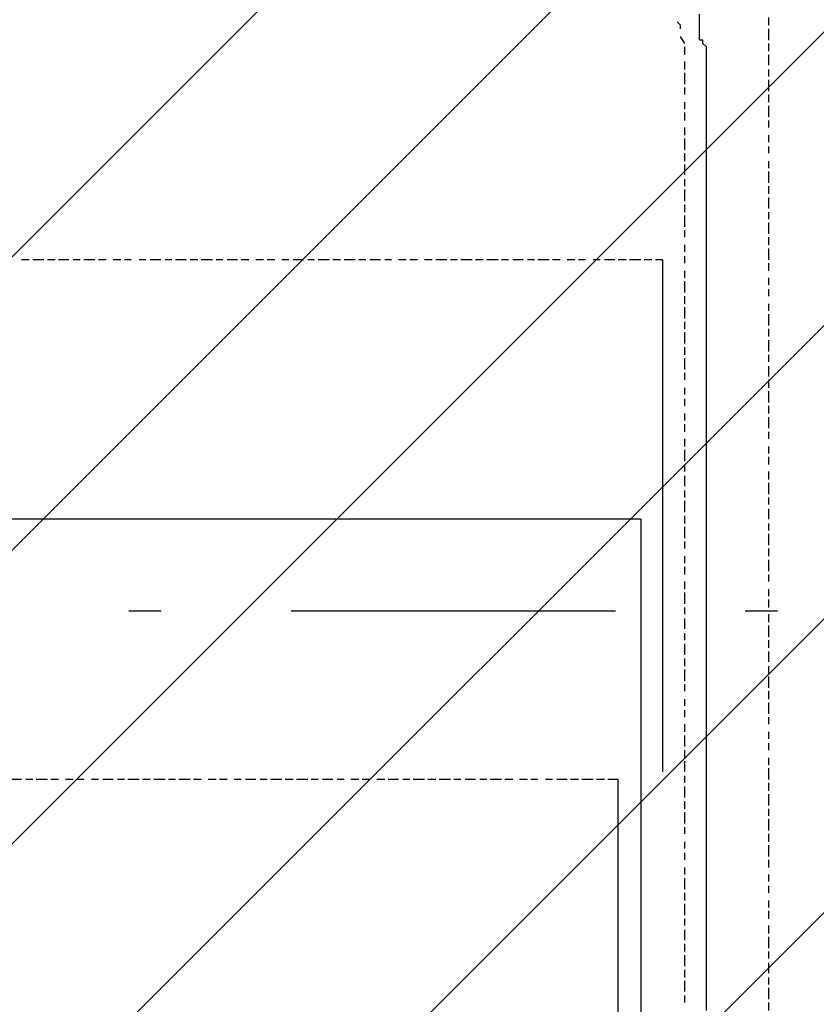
# Model space of a CAD drawing. Extents: x 997 to 109698, y 921 to 94021.
# Tile 91 of 256: x 35050 to 35971, y 7609 to 8747. Entities that reach past the tile are written whole.
import ezdxf

# ---------------------------------------------------------------- set-up
doc = ezdxf.new("R2010")
doc.units = 0
doc.header["$MEASUREMENT"] = 0
doc.layers.add('12', color=7, linetype='CONTINUOUS')
doc.layers.add('28', color=7, linetype='CONTINUOUS')

msp = doc.modelspace()

# ---------------------------------------------------------------- linework, layer by layer
at = {"layer": '12', "color": 1}
for p, q in [((35835.601607, 8744.953237), (35835.601607, 8753.953237)), ((35835.601607, 8732.953237), (35835.601607, 8744.953237)), ((35839.601607, 8719.953237), (35839.601607, 8723.953237)), ((35843.601607, 8715.953237), (35839.601607, 8719.953237)), ((35843.601607, 8706.953237), (35843.601607, 8715.953237)), ((35843.601607, 8694.953237), (35843.601607, 8706.953237)), ((35843.601607, 8685.953237), (35843.601607, 8694.953237)), ((35843.601607, 8672.953237), (35843.601607, 8685.953237)), ((35843.601607, 8664.953237), (35843.601607, 8672.953237)), ((35843.601607, 8655.953237), (35843.601607, 8664.953237)), ((35843.601607, 8643.953237), (35843.601607, 8655.953237)), ((35843.601607, 8634.953237), (35843.601607, 8643.953237)), ((35843.601607, 8626.953237), (35843.601607, 8634.953237)), ((35843.601607, 8617.953237), (35843.601607, 8626.953237)), ((35843.601607, 8613.953237), (35843.601607, 8617.953237)), ((35843.601607, 8605.953237), (35843.601607, 8613.953237)), ((35843.601607, 8592.953237), (35843.601607, 8605.953237)), ((35843.601607, 8583.953237), (35843.601607, 8592.953237)), ((35843.601607, 8575.953237), (35843.601607, 8583.953237)), ((35843.601607, 8562.953237), (35843.601607, 8575.953237)), ((35843.601607, 8554.953237), (35843.601607, 8562.953237)), ((35843.601607, 8541.953237), (35843.601607, 8554.953237)), ((35843.601607, 8533.953237), (35843.601607, 8541.953237)), ((35843.601607, 8524.953237), (35843.601607, 8533.953237)), ((35843.601607, 8512.953237), (35843.601607, 8524.953237)), ((35843.601607, 8503.953237), (35843.601607, 8512.953237)), ((35843.601607, 8495.953237), (35843.601607, 8503.953237)), ((35843.601607, 8482.953237), (35843.601607, 8495.953237)), ((35843.601607, 8473.953237), (35843.601607, 8482.953237)), ((35843.601607, 8465.953237), (35843.601607, 8473.953237)), ((35843.601607, 8452.953237), (35843.601607, 8465.953237)), ((35843.601607, 8444.953237), (35843.601607, 8452.953237)), ((35843.601607, 8431.953237), (35843.601607, 8444.953237)), ((35843.601607, 8423.953237), (35843.601607, 8431.953237)), ((35843.601607, 8414.953237), (35843.601607, 8423.953237)), ((35843.601607, 8401.953237), (35843.601607, 8414.953237)), ((35843.601607, 8393.953237), (35843.601607, 8401.953237)), ((35843.601607, 8385.953237), (35843.601607, 8393.953237)), ((35843.601607, 8372.953237), (35843.601607, 8385.953237)), ((35843.601607, 8363.953237), (35843.601607, 8372.953237)), ((35843.601607, 8355.953237), (35843.601607, 8363.953237)), ((35843.601607, 8342.953237), (35843.601607, 8355.953237)), ((35843.601607, 8334.953237), (35843.601607, 8342.953237)), ((35843.601607, 8321.953237), (35843.601607, 8334.953237)), ((35843.601607, 8313.953237), (35843.601607, 8321.953237)), ((35843.601607, 8304.953237), (35843.601607, 8313.953237)), ((35843.601607, 8291.953237), (35843.601607, 8304.953237)), ((35843.601607, 8283.953237), (35843.601607, 8291.953237)), ((35843.601607, 8274.953237), (35843.601607, 8283.953237)), ((35843.601607, 8262.953237), (35843.601607, 8274.953237)), ((35843.601607, 8253.953237), (35843.601607, 8262.953237)), ((35843.601607, 8245.953237), (35843.601607, 8253.953237)), ((35843.601607, 8232.953237), (35843.601607, 8245.953237)), ((35843.601607, 8224.953237), (35843.601607, 8232.953237)), ((35843.601607, 8211.953237), (35843.601607, 8224.953237)), ((35843.601607, 8202.953237), (35843.601607, 8211.953237)), ((35843.601607, 8194.953237), (35843.601607, 8202.953237)), ((35843.601607, 8181.953237), (35843.601607, 8194.953237)), ((35843.601607, 8173.953237), (35843.601607, 8181.953237)), ((35051.601607, 8169.953237), (35039.601607, 8169.953237)), ((35060.601607, 8169.953237), (35051.601607, 8169.953237)), ((35068.601607, 8169.953237), (35060.601607, 8169.953237)), ((35081.601607, 8169.953237), (35068.601607, 8169.953237)), ((35090.601607, 8169.953237), (35081.601607, 8169.953237)), ((35102.601607, 8169.953237), (35090.601607, 8169.953237)), ((35111.601607, 8169.953237), (35102.601607, 8169.953237)), ((35119.601607, 8169.953237), (35111.601607, 8169.953237)), ((35132.601607, 8169.953237), (35119.601607, 8169.953237)), ((35140.601607, 8169.953237), (35132.601607, 8169.953237)), ((35149.601607, 8169.953237), (35140.601607, 8169.953237)), ((35162.601607, 8169.953237), (35149.601607, 8169.953237)), ((35170.601607, 8169.953237), (35162.601607, 8169.953237)), ((35178.601607, 8169.953237), (35170.601607, 8169.953237)), ((35191.601607, 8169.953237), (35178.601607, 8169.953237)), ((35200.601607, 8169.953237), (35191.601607, 8169.953237)), ((35212.601607, 8169.953237), (35200.601607, 8169.953237)), ((35221.601607, 8169.953237), (35212.601607, 8169.953237)), ((35229.601607, 8169.953237), (35221.601607, 8169.953237)), ((35242.601607, 8169.953237), (35229.601607, 8169.953237)), ((35250.601607, 8169.953237), (35242.601607, 8169.953237)), ((35259.601607, 8169.953237), (35250.601607, 8169.953237)), ((35272.601607, 8169.953237), (35259.601607, 8169.953237)), ((35280.601607, 8169.953237), (35272.601607, 8169.953237)), ((35289.601607, 8169.953237), (35280.601607, 8169.953237)), ((35301.601607, 8169.953237), (35289.601607, 8169.953237)), ((35310.601607, 8169.953237), (35301.601607, 8169.953237)), ((35322.601607, 8169.953237), (35310.601607, 8169.953237)), ((35331.601607, 8169.953237), (35322.601607, 8169.953237)), ((35339.601607, 8169.953237), (35331.601607, 8169.953237)), ((35352.601607, 8169.953237), (35339.601607, 8169.953237)), ((35360.601607, 8169.953237), (35352.601607, 8169.953237)), ((35369.601607, 8169.953237), (35360.601607, 8169.953237)), ((35382.601607, 8169.953237), (35369.601607, 8169.953237)), ((35390.601607, 8169.953237), (35382.601607, 8169.953237)), ((35399.601607, 8169.953237), (35390.601607, 8169.953237)), ((35411.601607, 8169.953237), (35399.601607, 8169.953237)), ((35420.601607, 8169.953237), (35411.601607, 8169.953237)), ((35432.601607, 8169.953237), (35420.601607, 8169.953237)), ((35441.601607, 8169.953237), (35432.601607, 8169.953237)), ((35449.601607, 8169.953237), (35441.601607, 8169.953237)), ((35462.601607, 8169.953237), (35449.601607, 8169.953237)), ((35471.601607, 8169.953237), (35462.601607, 8169.953237)), ((35479.601607, 8169.953237), (35471.601607, 8169.953237)), ((35492.601607, 8169.953237), (35479.601607, 8169.953237)), ((35500.601607, 8169.953237), (35492.601607, 8169.953237)), ((35509.601607, 8169.953237), (35500.601607, 8169.953237)), ((35521.601607, 8169.953237), (35509.601607, 8169.953237)), ((35530.601607, 8169.953237), (35521.601607, 8169.953237)), ((35543.601607, 8169.953237), (35530.601607, 8169.953237)), ((35551.601607, 8169.953237), (35543.601607, 8169.953237)), ((35559.601607, 8169.953237), (35551.601607, 8169.953237)), ((35572.601607, 8169.953237), (35559.601607, 8169.953237)), ((35581.601607, 8169.953237), (35572.601607, 8169.953237)), ((35589.601607, 8169.953237), (35581.601607, 8169.953237)), ((35602.601607, 8169.953237), (35589.601607, 8169.953237)), ((35610.601607, 8169.953237), (35602.601607, 8169.953237)), ((35619.601607, 8169.953237), (35610.601607, 8169.953237)), ((35631.601607, 8169.953237), (35619.601607, 8169.953237)), ((35640.601607, 8169.953237), (35631.601607, 8169.953237)), ((35648.601607, 8169.953237), (35640.601607, 8169.953237)), ((35661.601607, 8169.953237), (35648.601607, 8169.953237)), ((35670.601607, 8169.953237), (35661.601607, 8169.953237)), ((35682.601607, 8169.953237), (35670.601607, 8169.953237)), ((35691.601607, 8169.953237), (35682.601607, 8169.953237)), ((35699.601607, 8169.953237), (35691.601607, 8169.953237)), ((35712.601607, 8169.953237), (35699.601607, 8169.953237)), ((35720.601607, 8169.953237), (35712.601607, 8169.953237)), ((35729.601607, 8169.953237), (35720.601607, 8169.953237)), ((35741.601607, 8169.953237), (35729.601607, 8169.953237)), ((35750.601607, 8169.953237), (35741.601607, 8169.953237)), ((35758.601607, 8169.953237), (35750.601607, 8169.953237)), ((35767.601607, 8169.953237), (35758.601607, 8169.953237)), ((35767.601607, 8169.953237), (35767.601607, 7440.953237)), ((35843.601607, 8164.953237), (35843.601607, 8173.953237)), ((35843.601607, 8152.953237), (35843.601607, 8164.953237)), ((35843.601607, 8143.953237), (35843.601607, 8152.953237)), ((35843.601607, 8135.953237), (35843.601607, 8143.953237)), ((35843.601607, 8122.953237), (35843.601607, 8135.953237)), ((35843.601607, 8114.953237), (35843.601607, 8122.953237)), ((35843.601607, 8101.953237), (35843.601607, 8114.953237)), ((35843.601607, 8092.953237), (35843.601607, 8101.953237)), ((35843.601607, 8084.953237), (35843.601607, 8092.953237)), ((35843.601607, 8071.953237), (35843.601607, 8084.953237)), ((35843.601607, 8063.953237), (35843.601607, 8071.953237)), ((35843.601607, 8054.953237), (35843.601607, 8063.953237)), ((35843.601607, 8042.953237), (35843.601607, 8054.953237)), ((35843.601607, 8033.953237), (35843.601607, 8042.953237)), ((35843.601607, 8025.953237), (35843.601607, 8033.953237)), ((35843.601607, 8012.953237), (35843.601607, 8025.953237)), ((35843.601607, 8004.953237), (35843.601607, 8012.953237)), ((35843.601607, 7995.953237), (35843.601607, 8004.953237)), ((35843.601607, 7982.953237), (35843.601607, 7995.953237)), ((35843.601607, 7974.953237), (35843.601607, 7982.953237)), ((35843.601607, 7961.953237), (35843.601607, 7974.953237)), ((35843.601607, 7953.953237), (35843.601607, 7961.953237)), ((35843.601607, 7944.953237), (35843.601607, 7953.953237)), ((35843.601607, 7932.953237), (35843.601607, 7944.953237)), ((35843.601607, 7923.953237), (35843.601607, 7932.953237)), ((35843.601607, 7915.953237), (35843.601607, 7923.953237)), ((35843.601607, 7902.953237), (35843.601607, 7915.953237)), ((35843.601607, 7893.953237), (35843.601607, 7902.953237)), ((35843.601607, 7885.953237), (35843.601607, 7893.953237)), ((35843.601607, 7872.953237), (35843.601607, 7885.953237)), ((35843.601607, 7864.953237), (35843.601607, 7872.953237)), ((35843.601607, 7851.953237), (35843.601607, 7864.953237)), ((35843.601607, 7843.953237), (35843.601607, 7851.953237)), ((35843.601607, 7834.953237), (35843.601607, 7843.953237)), ((35843.601607, 7822.953237), (35843.601607, 7834.953237)), ((35843.601607, 7813.953237), (35843.601607, 7822.953237)), ((35843.601607, 7805.953237), (35843.601607, 7813.953237)), ((35843.601607, 7792.953237), (35843.601607, 7805.953237)), ((35843.601607, 7783.953237), (35843.601607, 7792.953237)), ((35843.601607, 7775.953237), (35843.601607, 7783.953237)), ((35843.601607, 7762.953237), (35843.601607, 7775.953237)), ((35843.601607, 7754.953237), (35843.601607, 7762.953237)), ((35843.601607, 7741.953237), (35843.601607, 7754.953237)), ((35843.601607, 7733.953237), (35843.601607, 7741.953237)), ((35843.601607, 7724.953237), (35843.601607, 7733.953237)), ((35843.601607, 7711.953237), (35843.601607, 7724.953237)), ((35843.601607, 7703.953237), (35843.601607, 7711.953237)), ((35843.601607, 7694.953237), (35843.601607, 7703.953237)), ((35843.601607, 7682.953237), (35843.601607, 7694.953237)), ((35843.601607, 7673.953237), (35843.601607, 7682.953237)), ((35843.601607, 7665.953237), (35843.601607, 7673.953237)), ((35843.601607, 7652.953237), (35843.601607, 7665.953237)), ((35843.601607, 7644.953237), (35843.601607, 7652.953237)), ((35843.601607, 7631.953237), (35843.601607, 7644.953237)), ((35843.601607, 7623.953237), (35843.601607, 7631.953237)), ((35843.601607, 7614.953237), (35843.601607, 7623.953237)), ((35843.601607, 7601.953237), (35843.601607, 7614.953237))]:
    msp.add_line(p, q, dxfattribs=at)
at = {"layer": '12', "color": 5}
for p, q in [((35915.601607, 8740.953237), (35915.601607, 8749.953237)), ((35915.601607, 8723.953237), (35915.601607, 8736.953237)), ((35818.601607, 8719.953237), (35813.601607, 8727.953237)), ((35818.601607, 8706.953237), (35818.601607, 8715.953237)), ((35915.601607, 8710.953237), (35915.601607, 8719.953237)), ((35818.601607, 8689.953237), (35818.601607, 8698.953237)), ((35915.601607, 8694.953237), (35915.601607, 8706.953237)), ((35915.601607, 8681.953237), (35915.601607, 8689.953237)), ((35818.601607, 8672.953237), (35818.601607, 8685.953237)), ((35915.601607, 8664.953237), (35915.601607, 8677.953237)), ((35818.601607, 8664.953237), (35818.601607, 8668.953237)), ((35818.601607, 8660.953237), (35818.601607, 8664.953237)), ((35915.601607, 8651.953237), (35915.601607, 8660.953237)), ((35818.601607, 8643.953237), (35818.601607, 8651.953237)), ((35915.601607, 8634.953237), (35915.601607, 8647.953237)), ((35818.601607, 8630.953237), (35818.601607, 8639.953237)), ((35915.601607, 8622.953237), (35915.601607, 8630.953237)), ((35818.601607, 8613.953237), (35818.601607, 8622.953237)), ((35818.601607, 8596.953237), (35818.601607, 8609.953237)), ((35915.601607, 8605.953237), (35915.601607, 8613.953237)), ((35915.601607, 8592.953237), (35915.601607, 8600.953237)), ((35818.601607, 8583.953237), (35818.601607, 8592.953237)), ((35818.601607, 8567.953237), (35818.601607, 8579.953237)), ((35915.601607, 8575.953237), (35915.601607, 8583.953237)), ((35818.601607, 8554.953237), (35818.601607, 8562.953237)), ((35915.601607, 8558.953237), (35915.601607, 8571.953237)), ((35818.601607, 8537.953237), (35818.601607, 8550.953237)), ((35915.601607, 8545.953237), (35915.601607, 8554.953237)), ((35915.601607, 8528.953237), (35915.601607, 8541.953237)), ((35818.601607, 8524.953237), (35818.601607, 8533.953237)), ((35818.601607, 8507.953237), (35818.601607, 8520.953237)), ((35915.601607, 8516.953237), (35915.601607, 8524.953237)), ((35915.601607, 8499.953237), (35915.601607, 8512.953237)), ((35818.601607, 8495.953237), (35818.601607, 8503.953237)), ((35915.601607, 8486.953237), (35915.601607, 8495.953237)), ((35818.601607, 8478.953237), (35818.601607, 8486.953237)), ((35915.601607, 8469.953237), (35915.601607, 8482.953237)), ((35818.601607, 8465.953237), (35818.601607, 8473.953237)), ((35060.601607, 8469.953237), (35051.601607, 8469.953237)), ((35077.601607, 8469.953237), (35064.601607, 8469.953237)), ((35090.601607, 8469.953237), (35081.601607, 8469.953237)), ((35106.601607, 8469.953237), (35094.601607, 8469.953237)), ((35119.601607, 8469.953237), (35111.601607, 8469.953237)), ((35136.601607, 8469.953237), (35123.601607, 8469.953237)), ((35149.601607, 8469.953237), (35140.601607, 8469.953237)), ((35166.601607, 8469.953237), (35157.601607, 8469.953237)), ((35178.601607, 8469.953237), (35170.601607, 8469.953237)), ((35195.601607, 8469.953237), (35187.601607, 8469.953237)), ((35212.601607, 8469.953237), (35200.601607, 8469.953237)), ((35225.601607, 8469.953237), (35217.601607, 8469.953237)), ((35242.601607, 8469.953237), (35229.601607, 8469.953237)), ((35255.601607, 8469.953237), (35246.601607, 8469.953237)), ((35272.601607, 8469.953237), (35259.601607, 8469.953237)), ((35284.601607, 8469.953237), (35276.601607, 8469.953237)), ((35301.601607, 8469.953237), (35289.601607, 8469.953237)), ((35314.601607, 8469.953237), (35305.601607, 8469.953237)), ((35331.601607, 8469.953237), (35322.601607, 8469.953237)), ((35344.601607, 8469.953237), (35335.601607, 8469.953237)), ((35360.601607, 8469.953237), (35352.601607, 8469.953237)), ((35377.601607, 8469.953237), (35365.601607, 8469.953237)), ((35390.601607, 8469.953237), (35382.601607, 8469.953237)), ((35407.601607, 8469.953237), (35394.601607, 8469.953237)), ((35420.601607, 8469.953237), (35411.601607, 8469.953237)), ((35437.601607, 8469.953237), (35424.601607, 8469.953237)), ((35449.601607, 8469.953237), (35441.601607, 8469.953237)), ((35466.601607, 8469.953237), (35454.601607, 8469.953237)), ((35479.601607, 8469.953237), (35471.601607, 8469.953237)), ((35496.601607, 8469.953237), (35487.601607, 8469.953237)), ((35509.601607, 8469.953237), (35500.601607, 8469.953237)), ((35526.601607, 8469.953237), (35517.601607, 8469.953237)), ((35543.601607, 8469.953237), (35530.601607, 8469.953237)), ((35555.601607, 8469.953237), (35547.601607, 8469.953237)), ((35572.601607, 8469.953237), (35559.601607, 8469.953237)), ((35585.601607, 8469.953237), (35576.601607, 8469.953237)), ((35602.601607, 8469.953237), (35589.601607, 8469.953237)), ((35614.601607, 8469.953237), (35606.601607, 8469.953237)), ((35631.601607, 8469.953237), (35619.601607, 8469.953237)), ((35644.601607, 8469.953237), (35636.601607, 8469.953237)), ((35661.601607, 8469.953237), (35648.601607, 8469.953237)), ((35674.601607, 8469.953237), (35665.601607, 8469.953237)), ((35691.601607, 8469.953237), (35682.601607, 8469.953237)), ((35703.601607, 8469.953237), (35695.601607, 8469.953237)), ((35720.601607, 8469.953237), (35712.601607, 8469.953237)), ((35737.601607, 8469.953237), (35725.601607, 8469.953237)), ((35750.601607, 8469.953237), (35741.601607, 8469.953237)), ((35767.601607, 8469.953237), (35754.601607, 8469.953237)), ((35780.601607, 8469.953237), (35771.601607, 8469.953237)), ((35792.601607, 8469.953237), (35784.601607, 8469.953237)), ((35792.601607, 8469.953237), (35792.601607, 7877.953237)), ((35915.601607, 8456.953237), (35915.601607, 8465.953237)), ((35818.601607, 8448.953237), (35818.601607, 8456.953237)), ((35915.601607, 8440.953237), (35915.601607, 8448.953237)), ((35818.601607, 8431.953237), (35818.601607, 8444.953237)), ((35818.601607, 8418.953237), (35818.601607, 8427.953237)), ((35915.601607, 8427.953237), (35915.601607, 8435.953237)), ((35818.601607, 8401.953237), (35818.601607, 8414.953237)), ((35915.601607, 8410.953237), (35915.601607, 8418.953237)), ((35915.601607, 8393.953237), (35915.601607, 8406.953237)), ((35818.601607, 8389.953237), (35818.601607, 8397.953237)), ((35818.601607, 8372.953237), (35818.601607, 8385.953237)), ((35915.601607, 8380.953237), (35915.601607, 8389.953237)), ((35818.601607, 8359.953237), (35818.601607, 8368.953237)), ((35915.601607, 8363.953237), (35915.601607, 8376.953237)), ((35915.601607, 8351.953237), (35915.601607, 8359.953237)), ((35818.601607, 8342.953237), (35818.601607, 8355.953237)), ((35915.601607, 8334.953237), (35915.601607, 8346.953237)), ((35818.601607, 8330.953237), (35818.601607, 8338.953237)), ((35915.601607, 8321.953237), (35915.601607, 8330.953237)), ((35818.601607, 8313.953237), (35818.601607, 8321.953237)), ((35915.601607, 8304.953237), (35915.601607, 8317.953237)), ((35818.601607, 8300.953237), (35818.601607, 8308.953237)), ((35915.601607, 8291.953237), (35915.601607, 8300.953237)), ((35818.601607, 8283.953237), (35818.601607, 8291.953237)), ((35818.601607, 8270.953237), (35818.601607, 8279.953237)), ((35915.601607, 8274.953237), (35915.601607, 8287.953237)), ((35915.601607, 8262.953237), (35915.601607, 8270.953237)), ((35818.601607, 8253.953237), (35818.601607, 8262.953237)), ((35818.601607, 8236.953237), (35818.601607, 8249.953237)), ((35915.601607, 8245.953237), (35915.601607, 8253.953237)), ((35818.601607, 8224.953237), (35818.601607, 8232.953237)), ((35915.601607, 8232.953237), (35915.601607, 8241.953237)), ((35915.601607, 8215.953237), (35915.601607, 8224.953237)), ((35818.601607, 8207.953237), (35818.601607, 8219.953237)), ((35915.601607, 8198.953237), (35915.601607, 8211.953237)), ((35818.601607, 8194.953237), (35818.601607, 8202.953237)), ((35818.601607, 8177.953237), (35818.601607, 8190.953237)), ((35915.601607, 8186.953237), (35915.601607, 8194.953237)), ((35915.601607, 8169.953237), (35915.601607, 8181.953237)), ((35818.601607, 8164.953237), (35818.601607, 8173.953237)), ((35915.601607, 8156.953237), (35915.601607, 8164.953237)), ((35818.601607, 8147.953237), (35818.601607, 8160.953237)), ((35915.601607, 8139.953237), (35915.601607, 8152.953237)), ((35818.601607, 8135.953237), (35818.601607, 8143.953237)), ((35915.601607, 8126.953237), (35915.601607, 8135.953237)), ((35818.601607, 8118.953237), (35818.601607, 8126.953237)), ((35915.601607, 8109.953237), (35915.601607, 8122.953237)), ((35818.601607, 8105.953237), (35818.601607, 8114.953237)), ((35818.601607, 8088.953237), (35818.601607, 8097.953237)), ((35915.601607, 8097.953237), (35915.601607, 8105.953237)), ((35818.601607, 8071.953237), (35818.601607, 8084.953237)), ((35915.601607, 8080.953237), (35915.601607, 8088.953237)), ((35915.601607, 8067.953237), (35915.601607, 8076.953237)), ((35818.601607, 8059.953237), (35818.601607, 8067.953237)), ((35818.601607, 8042.953237), (35818.601607, 8054.953237)), ((35915.601607, 8050.953237), (35915.601607, 8059.953237)), ((35818.601607, 8029.953237), (35818.601607, 8037.953237)), ((35915.601607, 8033.953237), (35915.601607, 8046.953237)), ((35915.601607, 8020.953237), (35915.601607, 8029.953237)), ((35818.601607, 8012.953237), (35818.601607, 8025.953237)), ((35915.601607, 8004.953237), (35915.601607, 8016.953237)), ((35818.601607, 7999.953237), (35818.601607, 8008.953237)), ((35818.601607, 7982.953237), (35818.601607, 7995.953237)), ((35915.601607, 7991.953237), (35915.601607, 7999.953237)), ((35915.601607, 7974.953237), (35915.601607, 7987.953237)), ((35818.601607, 7970.953237), (35818.601607, 7978.953237)), ((35915.601607, 7961.953237), (35915.601607, 7970.953237)), ((35818.601607, 7953.953237), (35818.601607, 7961.953237)), ((35818.601607, 7940.953237), (35818.601607, 7948.953237)), ((35915.601607, 7944.953237), (35915.601607, 7957.953237)), ((35915.601607, 7932.953237), (35915.601607, 7940.953237)), ((35818.601607, 7923.953237), (35818.601607, 7932.953237)), ((35818.601607, 7906.953237), (35818.601607, 7919.953237)), ((35915.601607, 7915.953237), (35915.601607, 7923.953237)), ((35818.601607, 7893.953237), (35818.601607, 7902.953237)), ((35915.601607, 7902.953237), (35915.601607, 7910.953237)), ((35818.601607, 7877.953237), (35818.601607, 7889.953237)), ((35915.601607, 7885.953237), (35915.601607, 7893.953237)), ((35915.601607, 7868.953237), (35915.601607, 7881.953237)), ((35051.601607, 7868.953237), (35039.601607, 7868.953237)), ((35064.601607, 7868.953237), (35056.601607, 7868.953237)), ((35081.601607, 7868.953237), (35068.601607, 7868.953237)), ((35094.601607, 7868.953237), (35085.601607, 7868.953237)), ((35111.601607, 7868.953237), (35102.601607, 7868.953237)), ((35123.601607, 7868.953237), (35115.601607, 7868.953237)), ((35140.601607, 7868.953237), (35132.601607, 7868.953237)), ((35157.601607, 7868.953237), (35145.601607, 7868.953237)), ((35170.601607, 7868.953237), (35162.601607, 7868.953237)), ((35187.601607, 7868.953237), (35174.601607, 7868.953237)), ((35200.601607, 7868.953237), (35191.601607, 7868.953237)), ((35217.601607, 7868.953237), (35204.601607, 7868.953237)), ((35229.601607, 7868.953237), (35221.601607, 7868.953237)), ((35246.601607, 7868.953237), (35233.601607, 7868.953237)), ((35259.601607, 7868.953237), (35250.601607, 7868.953237)), ((35276.601607, 7868.953237), (35267.601607, 7868.953237)), ((35289.601607, 7868.953237), (35280.601607, 7868.953237)), ((35305.601607, 7868.953237), (35297.601607, 7868.953237)), ((35322.601607, 7868.953237), (35310.601607, 7868.953237)), ((35335.601607, 7868.953237), (35327.601607, 7868.953237)), ((35352.601607, 7868.953237), (35339.601607, 7868.953237)), ((35365.601607, 7868.953237), (35356.601607, 7868.953237)), ((35382.601607, 7868.953237), (35369.601607, 7868.953237)), ((35394.601607, 7868.953237), (35386.601607, 7868.953237)), ((35411.601607, 7868.953237), (35399.601607, 7868.953237)), ((35424.601607, 7868.953237), (35416.601607, 7868.953237)), ((35441.601607, 7868.953237), (35432.601607, 7868.953237)), ((35454.601607, 7868.953237), (35445.601607, 7868.953237)), ((35471.601607, 7868.953237), (35462.601607, 7868.953237)), ((35487.601607, 7868.953237), (35475.601607, 7868.953237)), ((35500.601607, 7868.953237), (35492.601607, 7868.953237)), ((35517.601607, 7868.953237), (35504.601607, 7868.953237)), ((35530.601607, 7868.953237), (35521.601607, 7868.953237)), ((35547.601607, 7868.953237), (35534.601607, 7868.953237)), ((35559.601607, 7868.953237), (35551.601607, 7868.953237)), ((35576.601607, 7868.953237), (35564.601607, 7868.953237)), ((35589.601607, 7868.953237), (35581.601607, 7868.953237)), ((35606.601607, 7868.953237), (35593.601607, 7868.953237)), ((35619.601607, 7868.953237), (35610.601607, 7868.953237)), ((35636.601607, 7868.953237), (35627.601607, 7868.953237)), ((35648.601607, 7868.953237), (35640.601607, 7868.953237)), ((35665.601607, 7868.953237), (35657.601607, 7868.953237)), ((35682.601607, 7868.953237), (35670.601607, 7868.953237)), ((35695.601607, 7868.953237), (35686.601607, 7868.953237)), ((35712.601607, 7868.953237), (35699.601607, 7868.953237)), ((35725.601607, 7868.953237), (35716.601607, 7868.953237)), ((35741.601607, 7868.953237), (35729.601607, 7868.953237)), ((35741.601607, 6827.953237), (35741.601607, 7868.953237)), ((35818.601607, 7864.953237), (35818.601607, 7872.953237)), ((35818.601607, 7847.953237), (35818.601607, 7860.953237)), ((35915.601607, 7855.953237), (35915.601607, 7864.953237)), ((35915.601607, 7838.953237), (35915.601607, 7851.953237)), ((35818.601607, 7834.953237), (35818.601607, 7843.953237)), ((35915.601607, 7826.953237), (35915.601607, 7834.953237)), ((35818.601607, 7817.953237), (35818.601607, 7830.953237)), ((35915.601607, 7809.953237), (35915.601607, 7822.953237)), ((35818.601607, 7805.953237), (35818.601607, 7813.953237)), ((35915.601607, 7796.953237), (35915.601607, 7805.953237)), ((35818.601607, 7788.953237), (35818.601607, 7796.953237)), ((35915.601607, 7779.953237), (35915.601607, 7792.953237)), ((35818.601607, 7775.953237), (35818.601607, 7783.953237)), ((35818.601607, 7758.953237), (35818.601607, 7766.953237)), ((35915.601607, 7766.953237), (35915.601607, 7775.953237)), ((35818.601607, 7741.953237), (35818.601607, 7754.953237)), ((35915.601607, 7750.953237), (35915.601607, 7758.953237)), ((35915.601607, 7737.953237), (35915.601607, 7745.953237)), ((35818.601607, 7728.953237), (35818.601607, 7737.953237)), ((35818.601607, 7711.953237), (35818.601607, 7724.953237)), ((35915.601607, 7720.953237), (35915.601607, 7728.953237)), ((35818.601607, 7699.953237), (35818.601607, 7707.953237)), ((35915.601607, 7707.953237), (35915.601607, 7716.953237)), ((35915.601607, 7690.953237), (35915.601607, 7699.953237)), ((35818.601607, 7682.953237), (35818.601607, 7694.953237)), ((35915.601607, 7673.953237), (35915.601607, 7686.953237)), ((35818.601607, 7669.953237), (35818.601607, 7678.953237)), ((35818.601607, 7652.953237), (35818.601607, 7665.953237)), ((35915.601607, 7661.953237), (35915.601607, 7669.953237)), ((35915.601607, 7644.953237), (35915.601607, 7656.953237)), ((35818.601607, 7639.953237), (35818.601607, 7648.953237)), ((35915.601607, 7631.953237), (35915.601607, 7639.953237)), ((35818.601607, 7623.953237), (35818.601607, 7635.953237)), ((35915.601607, 7614.953237), (35915.601607, 7627.953237)), ((35818.601607, 7610.953237), (35818.601607, 7618.953237)), ((35915.601607, 7601.953237), (35915.601607, 7610.953237))]:
    msp.add_line(p, q, dxfattribs=at)
msp.add_lwpolyline([(35813.601607, 8736.953237), (35813.601607, 8740.953237), (35809.601607, 8744.953237)], dxfattribs=at)
at = {"layer": '12', "color": 1}
msp.add_lwpolyline([(35839.601607, 8723.953237), (35835.601607, 8723.953237), (35835.601607, 8732.953237)], dxfattribs=at)
at = {"layer": '28', "color": 2}
for p, q in [((30388.233616, 3820.953237), (36497.636205, 9930.355827)), ((30727.644871, 3820.953237), (36497.636205, 9590.944572)), ((31067.056126, 3820.953237), (36497.636205, 9251.533317)), ((31406.467381, 3820.953237), (36497.636205, 8912.122062)), ((31745.878636, 3820.953237), (36497.636205, 8572.710807)), ((32085.289891, 3820.953237), (36497.636205, 8233.299552))]:
    msp.add_line(p, q, dxfattribs=at)
at = {"layer": '28', "color": 4, "linetype": 'Continuous'}
for p, q in [((35175.851607, 8063.953237), (35213.351607, 8063.953237)), ((35888.351607, 8063.953237), (35925.851607, 8063.953237))]:
    msp.add_line(p, q, dxfattribs=at)
at = {"layer": '28', "color": 4}
msp.add_line((35363.351607, 8063.953237), (35738.351607, 8063.953237), dxfattribs=at)

doc.saveas('drawing.dxf')
